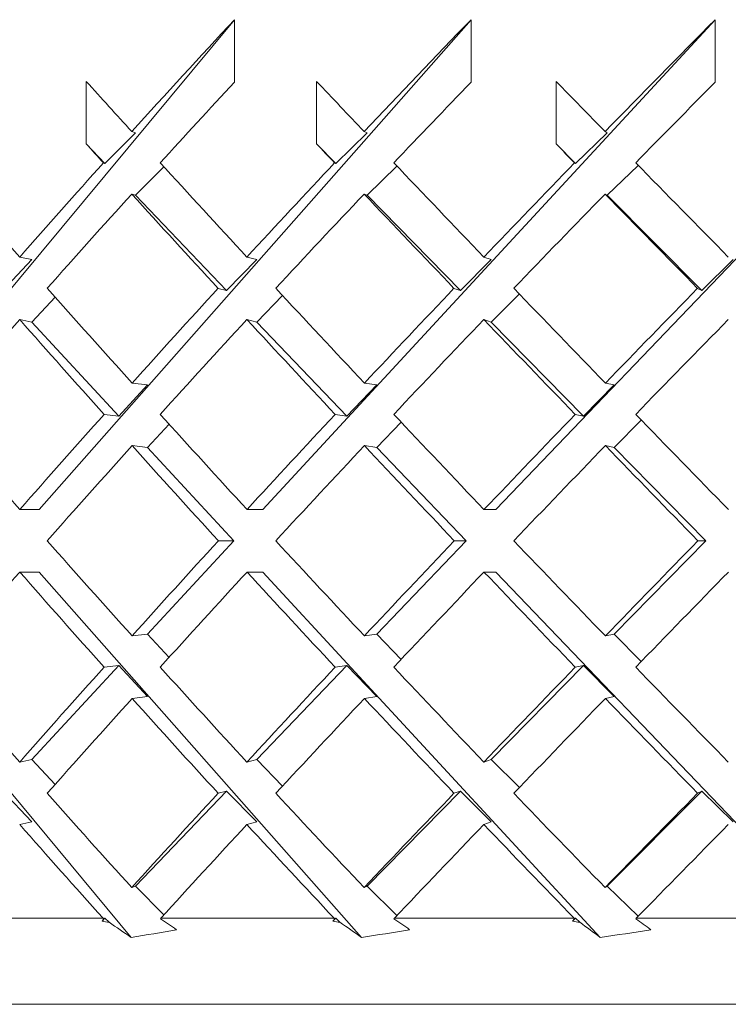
# Model space of a CAD drawing. Header units: inches. Extents: x 2.6 to 18.2, y 0.6 to 16.4.
# Tile 22 of 44: x 10.366 to 10.607, y 12.174 to 12.508. Entities that reach past the tile are written whole.
import ezdxf

# ---------------------------------------------------------------- set-up
doc = ezdxf.new("R2010")
doc.units = ezdxf.units.IN
doc.header["$MEASUREMENT"] = 0

msp = doc.modelspace()

# ---------------------------------------------------------------- linework, layer by layer
at = {"color": 7, "linetype": 'Continuous', "lineweight": 15}
for p, q in [((10.30052, 12.34171), (10.43886, 12.50808)), ((10.37247, 12.34171), (10.5192, 12.50808)), ((10.43886, 12.50808), (10.43886, 12.48687)), ((10.44841, 12.34171), (10.60212, 12.50808)), ((10.5192, 12.50808), (10.5192, 12.48687)), ((10.52762, 12.34171), (10.68683, 12.50808)), ((10.60212, 12.50808), (10.60212, 12.48687)), ((10.38846, 12.46591), (10.38846, 12.48712)), ((10.46671, 12.46591), (10.46671, 12.48712)), ((10.54804, 12.46591), (10.54804, 12.48712)), ((10.40518, 12.46965), (10.3948, 12.45928)), ((10.40518, 12.46965), (10.40392, 12.47009)), ((10.48384, 12.46965), (10.47321, 12.45928)), ((10.48384, 12.46965), (10.48285, 12.47009)), ((10.56543, 12.46965), (10.55464, 12.45928)), ((10.56543, 12.46965), (10.56471, 12.47009)), ((10.3948, 12.45928), (10.38846, 12.46591)), ((10.47321, 12.45928), (10.46671, 12.46591)), ((10.55464, 12.45928), (10.54804, 12.46591)), ((10.39431, 12.45945), (10.3948, 12.45928)), ((10.40518, 12.44844), (10.41485, 12.45811)), ((10.47282, 12.45945), (10.47321, 12.45928)), ((10.48384, 12.44844), (10.494, 12.45836)), ((10.55436, 12.45945), (10.55464, 12.45928)), ((10.56543, 12.44844), (10.57598, 12.45859)), ((10.40518, 12.44844), (10.40392, 12.44887)), ((10.43612, 12.41611), (10.40518, 12.44844)), ((10.48384, 12.44844), (10.48285, 12.44887)), ((10.51555, 12.41611), (10.48384, 12.44844)), ((10.56543, 12.44844), (10.56471, 12.44887)), ((10.59761, 12.41611), (10.56543, 12.44844)), ((10.36997, 12.42661), (10.36585, 12.42747)), ((10.44637, 12.42661), (10.44303, 12.42747)), ((10.52606, 12.42661), (10.52352, 12.42747)), ((10.36997, 12.42661), (10.36007, 12.41611)), ((10.44637, 12.42661), (10.43612, 12.41611)), ((10.52606, 12.42661), (10.51555, 12.41611)), ((10.60826, 12.42661), (10.59761, 12.41611)), ((10.36997, 12.4054), (10.37791, 12.41383)), ((10.43325, 12.41684), (10.43612, 12.41611)), ((10.44637, 12.4054), (10.45515, 12.41439)), ((10.51338, 12.41684), (10.51555, 12.41611)), ((10.52606, 12.4054), (10.53558, 12.41492)), ((10.59614, 12.41684), (10.59761, 12.41611)), ((10.36997, 12.4054), (10.36585, 12.40625)), ((10.39948, 12.37345), (10.36997, 12.4054)), ((10.44637, 12.4054), (10.44303, 12.40625)), ((10.47694, 12.37345), (10.44637, 12.4054)), ((10.52606, 12.4054), (10.52352, 12.40625)), ((10.55739, 12.37345), (10.52606, 12.4054)), ((10.40931, 12.38403), (10.39948, 12.37345)), ((10.40931, 12.38403), (10.40401, 12.38464)), ((10.48712, 12.38403), (10.47694, 12.37345)), ((10.48712, 12.38403), (10.48294, 12.38464)), ((10.56782, 12.38403), (10.55739, 12.37345)), ((10.56782, 12.38403), (10.56481, 12.38464)), ((10.39449, 12.37402), (10.39948, 12.37345)), ((10.47301, 12.37402), (10.47694, 12.37345)), ((10.55456, 12.37402), (10.55739, 12.37345)), ((10.40931, 12.36282), (10.41661, 12.37069)), ((10.48712, 12.36282), (10.49539, 12.37142)), ((10.56782, 12.36282), (10.57697, 12.3721)), ((10.40931, 12.36282), (10.40401, 12.36342)), ((10.43861, 12.3311), (10.40931, 12.36282)), ((10.48712, 12.36282), (10.48294, 12.36342)), ((10.51747, 12.3311), (10.48712, 12.36282)), ((10.56782, 12.36282), (10.56481, 12.36342)), ((10.59893, 12.3311), (10.56782, 12.36282)), ((10.37247, 12.34171), (10.3659, 12.34171)), ((10.44841, 12.34171), (10.44307, 12.34171)), ((10.52762, 12.34171), (10.52357, 12.34171)), ((10.40931, 12.29938), (10.43861, 12.3311)), ((10.43861, 12.3311), (10.43335, 12.3311)), ((10.48712, 12.29938), (10.51747, 12.3311)), ((10.51747, 12.3311), (10.51348, 12.3311)), ((10.56782, 12.29938), (10.59893, 12.3311)), ((10.59893, 12.3311), (10.59624, 12.3311)), ((10.40372, 12.19638), (10.30052, 12.32049)), ((10.37247, 12.32049), (10.3659, 12.32049)), ((10.48192, 12.19638), (10.37247, 12.32049)), ((10.44841, 12.32049), (10.44307, 12.32049)), ((10.56307, 12.19638), (10.44841, 12.32049)), ((10.52762, 12.32049), (10.52357, 12.32049)), ((10.64638, 12.19638), (10.52762, 12.32049)), ((10.40401, 12.29878), (10.40931, 12.29938)), ((10.41661, 12.29151), (10.40931, 12.29938)), ((10.48294, 12.29878), (10.48712, 12.29938)), ((10.49539, 12.29078), (10.48712, 12.29938)), ((10.56481, 12.29878), (10.56782, 12.29938)), ((10.57697, 12.2901), (10.56782, 12.29938)), ((10.36997, 12.2568), (10.39948, 12.28875)), ((10.39948, 12.28875), (10.39449, 12.28818)), ((10.39948, 12.28875), (10.40931, 12.27817)), ((10.44637, 12.2568), (10.47694, 12.28875)), ((10.47694, 12.28875), (10.47301, 12.28818)), ((10.47694, 12.28875), (10.48712, 12.27817)), ((10.52606, 12.2568), (10.55739, 12.28875)), ((10.55739, 12.28875), (10.55456, 12.28818)), ((10.55739, 12.28875), (10.56782, 12.27817)), ((10.40401, 12.27756), (10.40931, 12.27817)), ((10.48294, 12.27756), (10.48712, 12.27817)), ((10.56481, 12.27756), (10.56782, 12.27817)), ((10.36585, 12.25595), (10.36997, 12.2568)), ((10.37791, 12.24837), (10.36997, 12.2568)), ((10.44303, 12.25595), (10.44637, 12.2568)), ((10.45515, 12.24781), (10.44637, 12.2568)), ((10.52352, 12.25595), (10.52606, 12.2568)), ((10.53558, 12.24728), (10.52606, 12.2568)), ((10.36007, 12.24609), (10.36997, 12.23559)), ((10.40518, 12.21376), (10.43612, 12.24609)), ((10.43612, 12.24609), (10.43325, 12.24536)), ((10.43612, 12.24609), (10.44637, 12.23559)), ((10.48384, 12.21376), (10.51555, 12.24609)), ((10.51555, 12.24609), (10.51338, 12.24536)), ((10.51555, 12.24609), (10.52606, 12.23559)), ((10.56543, 12.21376), (10.59761, 12.24609)), ((10.59761, 12.24609), (10.59614, 12.24536)), ((10.59761, 12.24609), (10.60826, 12.23559)), ((10.36585, 12.23473), (10.36997, 12.23559)), ((10.44303, 12.23473), (10.44637, 12.23559)), ((10.52352, 12.23473), (10.52606, 12.23559)), ((10.40392, 12.21333), (10.40518, 12.21376)), ((10.41485, 12.20409), (10.40518, 12.21376)), ((10.48285, 12.21333), (10.48384, 12.21376)), ((10.494, 12.20384), (10.48384, 12.21376)), ((10.56471, 12.21333), (10.56543, 12.21376)), ((10.57598, 12.20361), (10.56543, 12.21376)), ((10.33803, 12.20292), (10.39416, 12.20292)), ((10.39386, 12.20193), (10.3948, 12.20292)), ((10.39437, 12.20277), (10.39416, 12.20292)), ((10.3948, 12.20292), (10.39437, 12.20277)), ((10.3948, 12.20292), (10.39622, 12.20151)), ((10.41377, 12.20292), (10.41366, 12.20274)), ((10.41377, 12.20292), (10.47266, 12.20292)), ((10.47224, 12.20193), (10.47321, 12.20292)), ((10.47287, 12.20277), (10.47266, 12.20292)), ((10.47321, 12.20292), (10.47287, 12.20277)), ((10.47321, 12.20292), (10.47465, 12.20151)), ((10.49312, 12.20292), (10.49298, 12.20274)), ((10.49312, 12.20292), (10.5542, 12.20292)), ((10.55365, 12.20193), (10.55464, 12.20292)), ((10.55439, 12.20277), (10.5542, 12.20292)), ((10.55464, 12.20292), (10.55439, 12.20277)), ((10.55464, 12.20292), (10.55611, 12.20151)), ((10.5753, 12.20292), (10.57514, 12.20274)), ((10.5753, 12.20292), (10.63798, 12.20292)), ((11.66258, 12.17367), (10.16886, 12.17367))]:
    msp.add_line(p, q, dxfattribs=at)
for centre, major_axis, ratio, start_param, end_param in [((10.78758, 12.35219), (0.83732, 0.83732), 0.303347, 1.686196, 1.730167), ((10.78758, 12.35219), (0.84878, 0.84878), 0.250487, 1.637108, 1.68108), ((10.78758, 12.35219), (0.85819, 0.85819), 0.198912, 1.588021, 1.631993), ((10.78758, 12.33123), (0.86553, -0.86553), 0.148336, 4.386002, 4.405756), ((10.78758, 12.33097), (0.83732, 0.83732), 0.303347, 1.686196, 1.717913), ((10.78758, 12.33123), (0.87079, -0.87079), 0.098491, 4.435089, 4.454843), ((10.78758, 12.33097), (0.84878, 0.84878), 0.250487, 1.637108, 1.668825), ((10.78758, 12.33123), (0.87395, -0.87395), 0.049127, 4.484177, 4.503931), ((10.78758, 12.33097), (0.85819, 0.85819), 0.198912, 1.588021, 1.619738), ((10.78758, 12.31001), (0.86553, -0.86553), 0.148336, 4.386002, 4.393499), ((10.78758, 12.31001), (0.87079, -0.87079), 0.098491, 4.435089, 4.442587), ((10.78758, 12.31001), (0.87395, -0.87395), 0.049127, 4.484177, 4.491674), ((10.78758, 12.33123), (0.85819, -0.85819), 0.198912, 4.368923, 4.405829), ((10.78758, 12.35219), (0.83732, 0.83732), 0.303347, 1.742424, 1.779182), ((10.78758, 12.33123), (0.86553, -0.86553), 0.148336, 4.418011, 4.454916), ((10.78758, 12.35219), (0.84878, 0.84878), 0.250487, 1.693336, 1.730094), ((10.78758, 12.33123), (0.87079, -0.87079), 0.098491, 4.467098, 4.504004), ((10.78758, 12.35219), (0.85819, 0.85819), 0.198912, 1.644249, 1.681007), ((10.78758, 12.33123), (0.87395, -0.87395), 0.049127, 4.516185, 4.553091), ((10.78758, 12.33097), (0.83732, 0.83732), 0.303347, 1.730167, 1.767001), ((10.78758, 12.31001), (0.86553, -0.86553), 0.148336, 4.405756, 4.442734), ((10.78758, 12.33097), (0.84878, 0.84878), 0.250487, 1.68108, 1.717913), ((10.78758, 12.31001), (0.87079, -0.87079), 0.098491, 4.454843, 4.491821), ((10.78758, 12.33097), (0.85819, 0.85819), 0.198912, 1.631993, 1.668826), ((10.78758, 12.31001), (0.87395, -0.87395), 0.049127, 4.503931, 4.540909), ((10.78758, 12.33123), (0.85819, -0.85819), 0.198912, 4.41801, 4.45496), ((10.78758, 12.35219), (0.84878, 0.84878), 0.250487, 1.742277, 1.779138), ((10.78758, 12.33123), (0.86553, -0.86553), 0.148336, 4.467097, 4.504047), ((10.78758, 12.35219), (0.85819, 0.85819), 0.198912, 1.693189, 1.730051), ((10.78758, 12.33123), (0.87079, -0.87079), 0.098491, 4.516185, 4.553135), ((10.78758, 12.35219), (0.86553, 0.86553), 0.148336, 1.644102, 1.680963), ((10.78758, 12.33097), (0.83732, 0.83732), 0.303347, 1.779182, 1.816089), ((10.78758, 12.31001), (0.85819, -0.85819), 0.198912, 4.405829, 4.442821), ((10.78758, 12.33097), (0.84878, 0.84878), 0.250487, 1.730094, 1.767001), ((10.78758, 12.31001), (0.86553, -0.86553), 0.148336, 4.454916, 4.491909), ((10.78758, 12.33097), (0.85819, 0.85819), 0.198912, 1.681007, 1.717914), ((10.78758, 12.31001), (0.87079, -0.87079), 0.098491, 4.504004, 4.540996), ((10.78758, 12.33097), (0.86553, 0.86553), 0.148336, 1.631919, 1.668827), ((10.78758, 12.33123), (0.84878, -0.84878), 0.250487, 4.418009, 4.454974), ((10.78758, 12.35219), (0.84878, 0.84878), 0.250487, 1.791277, 1.828211), ((10.78758, 12.33123), (0.85819, -0.85819), 0.198912, 4.467097, 4.504062), ((10.78758, 12.35219), (0.85819, 0.85819), 0.198912, 1.742189, 1.779124), ((10.78758, 12.33123), (0.86553, -0.86553), 0.148336, 4.516184, 4.553149), ((10.78758, 12.35219), (0.86553, 0.86553), 0.148336, 1.693102, 1.730036), ((10.78758, 12.33123), (0.87079, -0.87079), 0.098491, 4.565271, 4.602236), ((10.78758, 12.33097), (0.84878, 0.84878), 0.250487, 1.779138, 1.816089), ((10.78758, 12.31001), (0.85819, -0.85819), 0.198912, 4.45496, 4.491938), ((10.78758, 12.33097), (0.85819, 0.85819), 0.198912, 1.730051, 1.767001), ((10.78758, 12.31001), (0.86553, -0.86553), 0.148336, 4.504047, 4.541025), ((10.78758, 12.33097), (0.86553, 0.86553), 0.148336, 1.680963, 1.717914), ((10.78758, 12.31001), (0.87079, -0.87079), 0.098491, 4.553135, 4.590113), ((10.78758, 12.33123), (0.84878, -0.84878), 0.250487, 4.467096, 4.504047), ((10.78758, 12.35219), (0.85819, 0.85819), 0.198912, 1.791247, 1.828225), ((10.78758, 12.33123), (0.85819, -0.85819), 0.198912, 4.516184, 4.553135), ((10.78758, 12.35219), (0.86553, 0.86553), 0.148336, 1.74216, 1.779138), ((10.78758, 12.33123), (0.86553, -0.86553), 0.148336, 4.565271, 4.602222), ((10.78758, 12.35219), (0.87079, 0.87079), 0.098491, 1.693073, 1.730051), ((10.78758, 12.33097), (0.84878, 0.84878), 0.250487, 1.828211, 1.865176), ((10.78758, 12.31001), (0.84878, -0.84878), 0.250487, 4.454974, 4.491909), ((10.78758, 12.33097), (0.85819, 0.85819), 0.198912, 1.779124, 1.816089), ((10.78758, 12.31001), (0.85819, -0.85819), 0.198912, 4.504062, 4.540996), ((10.78758, 12.33097), (0.86553, 0.86553), 0.148336, 1.730036, 1.767001), ((10.78758, 12.31001), (0.86553, -0.86553), 0.148336, 4.553149, 4.590084), ((10.78758, 12.33097), (0.87079, 0.87079), 0.098491, 1.680949, 1.717914), ((10.78758, 12.33123), (0.83732, -0.83732), 0.303347, 4.467097, 4.504004), ((10.78758, 12.35219), (0.85819, 0.85819), 0.198912, 1.840364, 1.877356), ((10.78758, 12.33123), (0.84878, -0.84878), 0.250487, 4.516184, 4.553091), ((10.78758, 12.35219), (0.86553, 0.86553), 0.148336, 1.791277, 1.828269), ((10.78758, 12.33123), (0.85819, -0.85819), 0.198912, 4.565271, 4.602179), ((10.78758, 12.35219), (0.87079, 0.87079), 0.098491, 1.742189, 1.779182), ((10.78758, 12.33123), (0.86553, -0.86553), 0.148336, 4.614359, 4.651266), ((10.78758, 12.33097), (0.85819, 0.85819), 0.198912, 1.828225, 1.865176), ((10.78758, 12.31001), (0.84878, -0.84878), 0.250487, 4.504047, 4.540909), ((10.78758, 12.33097), (0.86553, 0.86553), 0.148336, 1.779138, 1.816088), ((10.78758, 12.31001), (0.85819, -0.85819), 0.198912, 4.553135, 4.589996), ((10.78758, 12.33097), (0.87079, 0.87079), 0.098491, 1.730051, 1.767001), ((10.78758, 12.31001), (0.86553, -0.86553), 0.148336, 4.602222, 4.639083), ((10.78758, 12.33123), (0.83732, -0.83732), 0.303347, 4.516185, 4.553018), ((10.78758, 12.35219), (0.86553, 0.86553), 0.148336, 1.840452, 1.877429), ((10.78758, 12.33123), (0.84878, -0.84878), 0.250487, 4.565272, 4.602105), ((10.78758, 12.35219), (0.87079, 0.87079), 0.098491, 1.791364, 1.828342), ((10.78758, 12.33123), (0.85819, -0.85819), 0.198912, 4.614359, 4.651193), ((10.78758, 12.35219), (0.87395, 0.87395), 0.049127, 1.742277, 1.779255), ((10.78758, 12.31001), (0.83732, -0.83732), 0.303347, 4.504004, 4.54057), ((10.78758, 12.33097), (0.86553, 0.86553), 0.148336, 1.828269, 1.864938), ((10.78758, 12.31001), (0.84878, -0.84878), 0.250487, 4.553091, 4.589657), ((10.78758, 12.33097), (0.87079, 0.87079), 0.098491, 1.779182, 1.815851), ((10.78758, 12.31001), (0.85819, -0.85819), 0.198912, 4.602179, 4.638745), ((10.78758, 12.33097), (0.87395, 0.87395), 0.049127, 1.730094, 1.766764)]:
    msp.add_ellipse(centre, major_axis=major_axis, ratio=ratio, start_param=start_param, end_param=end_param, dxfattribs=at)
for points in [[(10.39386, 12.20193), (10.39403, 12.20221), (10.3942, 12.20249), (10.39437, 12.20277)], [(10.39386, 12.20193), (10.39464, 12.20179), (10.39543, 12.20165), (10.39622, 12.20151)], [(10.40372, 12.19638), (10.40122, 12.19809), (10.39872, 12.1998), (10.39622, 12.20151)], [(10.41366, 12.20274), (10.4155, 12.20149), (10.41733, 12.20025), (10.41917, 12.19901)], [(10.47224, 12.20193), (10.47245, 12.20221), (10.47266, 12.20249), (10.47287, 12.20277)], [(10.47224, 12.20193), (10.47304, 12.20179), (10.47385, 12.20165), (10.47465, 12.20151)], [(10.48192, 12.19638), (10.4795, 12.19809), (10.47708, 12.1998), (10.47465, 12.20151)], [(10.49298, 12.20274), (10.49476, 12.20149), (10.49654, 12.20025), (10.49831, 12.19901)], [(10.55365, 12.20193), (10.5539, 12.20221), (10.55415, 12.20249), (10.55439, 12.20277)], [(10.55365, 12.20193), (10.55447, 12.20179), (10.55529, 12.20165), (10.55611, 12.20151)], [(10.56307, 12.19638), (10.56075, 12.19809), (10.55843, 12.1998), (10.55611, 12.20151)], [(10.57514, 12.20274), (10.57684, 12.20149), (10.57854, 12.20025), (10.58024, 12.19901)], [(10.40372, 12.19638), (10.40887, 12.19719), (10.41402, 12.19807), (10.41917, 12.19901)], [(10.48192, 12.19638), (10.48739, 12.19719), (10.49285, 12.19807), (10.49831, 12.19901)], [(10.56307, 12.19638), (10.5688, 12.19719), (10.57452, 12.19807), (10.58024, 12.19901)]]:
    msp.add_open_spline(points, degree=3, dxfattribs=at)

doc.saveas('drawing.dxf')
